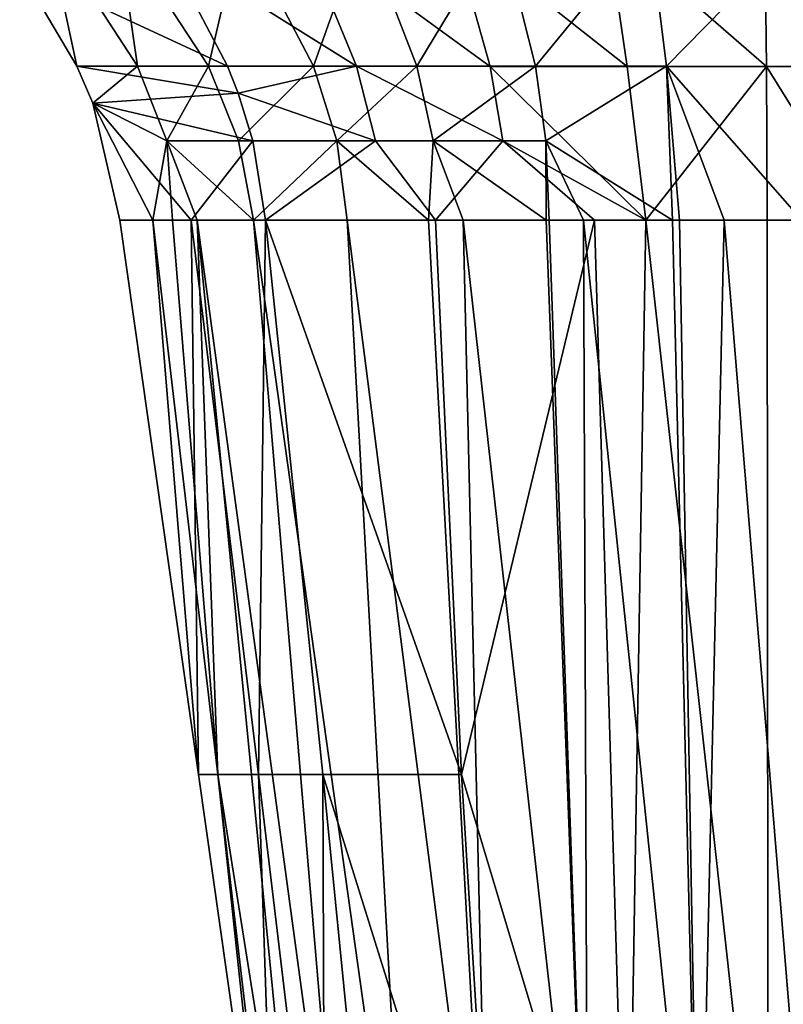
# Model space of a CAD drawing. Header units: millimetres. Extents: x -326 to 2371, y -557 to 1237.
# Tile 105 of 114: x 63.44 to 70.99, y 1177.09 to 1186.83. Entities that reach past the tile are written whole.
import ezdxf

# ---------------------------------------------------------------- set-up
doc = ezdxf.new("R2010")
doc.units = ezdxf.units.MM
doc.header["$LTSCALE"] = 25.4
doc.layers.get('0').update_dxf_attribs({"true_color": 0xff5454})

# ---------------------------------------------------------------- blocks, each defined once
blk = doc.blocks.new('MONO-BIURKOWA-7703.STL')
at = {"color": 18, "true_color": 0x000000}
mesh = blk.add_polyface(dxfattribs=at)
corners = [(63.7122, 1187.7439, 15.0046), (64.0048, 1186.3678, 17.2735), (63.4409, 1187.3242, 17.3057)]
mesh.append_faces([[corners[k] for k in face] for face in [(0, 1, 2)]], dxfattribs={"color": 18})
mesh = blk.add_polyface(dxfattribs=at)
corners = [(63.7122, 1187.7439, 15.0046), (64.6052, 1186.368, 15.0208), (64.0048, 1186.3678, 17.2735)]
mesh.append_faces([[corners[k] for k in face] for face in [(0, 1, 2)]], dxfattribs={"color": 18})
mesh = blk.add_polyface(dxfattribs=at)
corners = [(64.4085, 1187.7439, 13.0258), (64.6052, 1186.368, 15.0208), (63.7122, 1187.7439, 15.0046)]
mesh.append_faces([[corners[k] for k in face] for face in [(0, 1, 2)]], dxfattribs={"color": 18})
mesh = blk.add_polyface(dxfattribs=at)
corners = [(64.4085, 1187.7439, 13.0258), (65.3064, 1186.3682, 13.2029), (64.6052, 1186.368, 15.0208)]
mesh.append_faces([[corners[k] for k in face] for face in [(0, 1, 2)]], dxfattribs={"color": 18})
mesh = blk.add_polyface(dxfattribs=at)
corners = [(64.4085, 1187.7439, 13.0258), (65.6288, 1187.7433, 11.4565), (65.3064, 1186.3682, 13.2029)]
mesh.append_faces([[corners[k] for k in face] for face in [(0, 1, 2)]], dxfattribs={"color": 18})
mesh = blk.add_polyface(dxfattribs=at)
corners = [(66.7712, 1186.3673, 18.8961), (66.2066, 1187.7418, 19.044), (64.873, 1187.5602, 18.5084)]
mesh.append_faces([[corners[k] for k in face] for face in [(0, 1, 2)]], dxfattribs={"color": 18})
mesh = blk.add_polyface(dxfattribs=at)
corners = [(65.6288, 1187.7433, 11.4565), (66.3461, 1186.368, 11.7224), (65.3064, 1186.3682, 13.2029)]
mesh.append_faces([[corners[k] for k in face] for face in [(0, 1, 2)]], dxfattribs={"color": 18})
mesh = blk.add_polyface(dxfattribs=at)
corners = [(66.838, 1187.7426, 10.6877), (66.3461, 1186.368, 11.7224), (65.6288, 1187.7433, 11.4565)]
mesh.append_faces([[corners[k] for k in face] for face in [(0, 1, 2)]], dxfattribs={"color": 18})
mesh = blk.add_polyface(dxfattribs=at)
corners = [(68.0917, 1186.3671, 19.3082), (67.706, 1187.7408, 19.4362), (66.2066, 1187.7418, 19.044)]
mesh.append_faces([[corners[k] for k in face] for face in [(0, 1, 2)]], dxfattribs={"color": 18})
mesh = blk.add_polyface(dxfattribs=at)
corners = [(68.0917, 1186.3671, 19.3082), (66.2066, 1187.7418, 19.044), (66.7712, 1186.3673, 18.8961)]
mesh.append_faces([[corners[k] for k in face] for face in [(0, 1, 2)]], dxfattribs={"color": 18})
mesh = blk.add_polyface(dxfattribs=at)
corners = [(67.3673, 1186.3679, 10.8869), (66.3461, 1186.368, 11.7224), (66.838, 1187.7426, 10.6877)]
mesh.append_faces([[corners[k] for k in face] for face in [(0, 1, 2)]], dxfattribs={"color": 18})
mesh = blk.add_polyface(dxfattribs=at)
corners = [(68.1952, 1187.7417, 10.1136), (67.3673, 1186.3679, 10.8869), (66.838, 1187.7426, 10.6877)]
mesh.append_faces([[corners[k] for k in face] for face in [(0, 1, 2)]], dxfattribs={"color": 18})
mesh = blk.add_polyface(dxfattribs=at)
corners = [(68.5427, 1186.3678, 10.2607), (67.3673, 1186.3679, 10.8869), (68.1952, 1187.7417, 10.1136)]
mesh.append_faces([[corners[k] for k in face] for face in [(0, 1, 2)]], dxfattribs={"color": 18})
mesh = blk.add_polyface(dxfattribs=at)
corners = [(69.4471, 1186.3668, 19.5889), (67.706, 1187.7408, 19.4362), (68.0917, 1186.3671, 19.3082)]
mesh.append_faces([[corners[k] for k in face] for face in [(0, 1, 2)]], dxfattribs={"color": 18})
mesh = blk.add_polyface(dxfattribs=at)
corners = [(69.4471, 1186.3668, 19.5889), (69.2451, 1187.7399, 19.7066), (67.706, 1187.7408, 19.4362)]
mesh.append_faces([[corners[k] for k in face] for face in [(0, 1, 2)]], dxfattribs={"color": 18})
mesh = blk.add_polyface(dxfattribs=at)
corners = [(69.6645, 1187.7406, 9.7897), (68.5427, 1186.3678, 10.2607), (68.1952, 1187.7417, 10.1136)]
mesh.append_faces([[corners[k] for k in face] for face in [(0, 1, 2)]], dxfattribs={"color": 18})
mesh = blk.add_polyface(dxfattribs=at)
corners = [(69.8356, 1186.3676, 9.9032), (68.5427, 1186.3678, 10.2607), (69.6645, 1187.7406, 9.7897)]
mesh.append_faces([[corners[k] for k in face] for face in [(0, 1, 2)]], dxfattribs={"color": 18})
mesh = blk.add_polyface(dxfattribs=at)
corners = [(70.8244, 1186.3665, 19.7357), (70.8084, 1187.7388, 19.8528), (69.2451, 1187.7399, 19.7066)]
mesh.append_faces([[corners[k] for k in face] for face in [(0, 1, 2)]], dxfattribs={"color": 18})
mesh = blk.add_polyface(dxfattribs=at)
corners = [(70.8244, 1186.3665, 19.7357), (69.2451, 1187.7399, 19.7066), (69.4471, 1186.3668, 19.5889)]
mesh.append_faces([[corners[k] for k in face] for face in [(0, 1, 2)]], dxfattribs={"color": 18})
mesh = blk.add_polyface(dxfattribs=at)
corners = [(71.1823, 1187.7395, 9.722), (69.8356, 1186.3676, 9.9032), (69.6645, 1187.7406, 9.7897)]
mesh.append_faces([[corners[k] for k in face] for face in [(0, 1, 2)]], dxfattribs={"color": 18})
mesh = blk.add_polyface(dxfattribs=at)
corners = [(71.1823, 1187.7395, 9.722), (71.1791, 1186.3672, 9.8208), (69.8356, 1186.3676, 9.9032)]
mesh.append_faces([[corners[k] for k in face] for face in [(0, 1, 2)]], dxfattribs={"color": 18})
mesh = blk.add_polyface(dxfattribs=at)
corners = [(72.3798, 1187.7378, 19.8728), (70.8084, 1187.7388, 19.8528), (72.2101, 1186.3662, 19.7465)]
mesh.append_faces([[corners[k] for k in face] for face in [(0, 1, 2)]], dxfattribs={"color": 18})
mesh = blk.add_polyface(dxfattribs=at)
corners = [(72.2101, 1186.3662, 19.7465), (70.8084, 1187.7388, 19.8528), (70.8244, 1186.3665, 19.7357)]
mesh.append_faces([[corners[k] for k in face] for face in [(0, 1, 2)]], dxfattribs={"color": 18})
mesh = blk.add_polyface(dxfattribs=at)
corners = [(65.4967, 1186.3676, 18.3549), (64.873, 1187.5602, 18.5084), (63.4409, 1187.3242, 17.3057)]
mesh.append_faces([[corners[k] for k in face] for face in [(0, 1, 2)]], dxfattribs={"color": 18})
mesh = blk.add_polyface(dxfattribs=at)
corners = [(66.7712, 1186.3673, 18.8961), (64.873, 1187.5602, 18.5084), (65.4967, 1186.3676, 18.3549)]
mesh.append_faces([[corners[k] for k in face] for face in [(0, 1, 2)]], dxfattribs={"color": 18})
mesh = blk.add_polyface(dxfattribs=at)
corners = [(65.4967, 1186.3676, 18.3549), (63.4409, 1187.3242, 17.3057), (64.0048, 1186.3678, 17.2735)]
mesh.append_faces([[corners[k] for k in face] for face in [(0, 1, 2)]], dxfattribs={"color": 18})
mesh = blk.add_polyface(dxfattribs=at)
corners = [(64.6052, 1186.368, 15.0208), (64.165, 1186.0021, 17.2604), (64.0048, 1186.3678, 17.2735)]
mesh.append_faces([[corners[k] for k in face] for face in [(0, 1, 2)]], dxfattribs={"color": 18})
mesh = blk.add_polyface(dxfattribs=at)
corners = [(65.5996, 1186.103, 18.3218), (64.0048, 1186.3678, 17.2735), (64.165, 1186.0021, 17.2604)]
mesh.append_faces([[corners[k] for k in face] for face in [(0, 1, 2)]], dxfattribs={"color": 18})
mesh = blk.add_polyface(dxfattribs=at)
corners = [(65.5996, 1186.103, 18.3218), (65.4967, 1186.3676, 18.3549), (64.0048, 1186.3678, 17.2735)]
mesh.append_faces([[corners[k] for k in face] for face in [(0, 1, 2)]], dxfattribs={"color": 18})
mesh = blk.add_polyface(dxfattribs=at)
corners = [(64.6052, 1186.368, 15.0208), (64.8956, 1185.6316, 15.0237), (64.165, 1186.0021, 17.2604)]
mesh.append_faces([[corners[k] for k in face] for face in [(0, 1, 2)]], dxfattribs={"color": 18})
mesh = blk.add_polyface(dxfattribs=at)
corners = [(65.3064, 1186.3682, 13.2029), (64.8956, 1185.6316, 15.0237), (64.6052, 1186.368, 15.0208)]
mesh.append_faces([[corners[k] for k in face] for face in [(0, 1, 2)]], dxfattribs={"color": 18})
mesh = blk.add_polyface(dxfattribs=at)
corners = [(65.3064, 1186.3682, 13.2029), (65.605, 1185.6317, 13.2857), (64.8956, 1185.6316, 15.0237)]
mesh.append_faces([[corners[k] for k in face] for face in [(0, 1, 2)]], dxfattribs={"color": 18})
mesh = blk.add_polyface(dxfattribs=at)
corners = [(65.3064, 1186.3682, 13.2029), (66.3461, 1186.368, 11.7224), (65.605, 1185.6317, 13.2857)]
mesh.append_faces([[corners[k] for k in face] for face in [(0, 1, 2)]], dxfattribs={"color": 18})
mesh = blk.add_polyface(dxfattribs=at)
corners = [(66.7712, 1186.3673, 18.8961), (65.4967, 1186.3676, 18.3549), (65.5996, 1186.103, 18.3218)]
mesh.append_faces([[corners[k] for k in face] for face in [(0, 1, 2)]], dxfattribs={"color": 18})
mesh = blk.add_polyface(dxfattribs=at)
corners = [(66.9582, 1185.6312, 18.8207), (66.7712, 1186.3673, 18.8961), (65.5996, 1186.103, 18.3218)]
mesh.append_faces([[corners[k] for k in face] for face in [(0, 1, 2)]], dxfattribs={"color": 18})
mesh = blk.add_polyface(dxfattribs=at)
corners = [(66.3461, 1186.368, 11.7224), (66.5766, 1185.6318, 11.8497), (65.605, 1185.6317, 13.2857)]
mesh.append_faces([[corners[k] for k in face] for face in [(0, 1, 2)]], dxfattribs={"color": 18})
mesh = blk.add_polyface(dxfattribs=at)
corners = [(67.3673, 1186.3679, 10.8869), (66.5766, 1185.6318, 11.8497), (66.3461, 1186.368, 11.7224)]
mesh.append_faces([[corners[k] for k in face] for face in [(0, 1, 2)]], dxfattribs={"color": 18})
mesh = blk.add_polyface(dxfattribs=at)
corners = [(67.5293, 1185.6318, 10.9814), (66.5766, 1185.6318, 11.8497), (67.3673, 1186.3679, 10.8869)]
mesh.append_faces([[corners[k] for k in face] for face in [(0, 1, 2)]], dxfattribs={"color": 18})
mesh = blk.add_polyface(dxfattribs=at)
corners = [(68.2179, 1185.6311, 19.244), (68.0917, 1186.3671, 19.3082), (66.7712, 1186.3673, 18.8961)]
mesh.append_faces([[corners[k] for k in face] for face in [(0, 1, 2)]], dxfattribs={"color": 18})
mesh = blk.add_polyface(dxfattribs=at)
corners = [(68.2179, 1185.6311, 19.244), (66.7712, 1186.3673, 18.8961), (66.9582, 1185.6312, 18.8207)]
mesh.append_faces([[corners[k] for k in face] for face in [(0, 1, 2)]], dxfattribs={"color": 18})
mesh = blk.add_polyface(dxfattribs=at)
corners = [(68.5427, 1186.3678, 10.2607), (67.5293, 1185.6318, 10.9814), (67.3673, 1186.3679, 10.8869)]
mesh.append_faces([[corners[k] for k in face] for face in [(0, 1, 2)]], dxfattribs={"color": 18})
mesh = blk.add_polyface(dxfattribs=at)
corners = [(68.6449, 1185.6318, 10.3299), (67.5293, 1185.6318, 10.9814), (68.5427, 1186.3678, 10.2607)]
mesh.append_faces([[corners[k] for k in face] for face in [(0, 1, 2)]], dxfattribs={"color": 18})
mesh = blk.add_polyface(dxfattribs=at)
corners = [(69.6313, 1184.8458, 19.4887), (68.0917, 1186.3671, 19.3082), (68.2179, 1185.6311, 19.244)]
mesh.append_faces([[corners[k] for k in face] for face in [(0, 1, 2)]], dxfattribs={"color": 18})
mesh = blk.add_polyface(dxfattribs=at)
corners = [(69.6313, 1184.8458, 19.4887), (69.4471, 1186.3668, 19.5889), (68.0917, 1186.3671, 19.3082)]
mesh.append_faces([[corners[k] for k in face] for face in [(0, 1, 2)]], dxfattribs={"color": 18})
mesh = blk.add_polyface(dxfattribs=at)
corners = [(69.8356, 1186.3676, 9.9032), (68.6449, 1185.6318, 10.3299), (68.5427, 1186.3678, 10.2607)]
mesh.append_faces([[corners[k] for k in face] for face in [(0, 1, 2)]], dxfattribs={"color": 18})
mesh = blk.add_polyface(dxfattribs=at)
corners = [(69.895, 1184.8466, 10.0072), (68.6449, 1185.6318, 10.3299), (69.8356, 1186.3676, 9.9032)]
mesh.append_faces([[corners[k] for k in face] for face in [(0, 1, 2)]], dxfattribs={"color": 18})
mesh = blk.add_polyface(dxfattribs=at)
corners = [(70.8244, 1186.3665, 19.7357), (69.4471, 1186.3668, 19.5889), (69.6313, 1184.8458, 19.4887)]
mesh.append_faces([[corners[k] for k in face] for face in [(0, 1, 2)]], dxfattribs={"color": 18})
mesh = blk.add_polyface(dxfattribs=at)
corners = [(70.8329, 1184.8458, 19.6244), (70.8244, 1186.3665, 19.7357), (69.6313, 1184.8458, 19.4887)]
mesh.append_faces([[corners[k] for k in face] for face in [(0, 1, 2)]], dxfattribs={"color": 18})
mesh = blk.add_polyface(dxfattribs=at)
corners = [(70.4084, 1184.8466, 9.9358), (69.9638, 1184.8466, 9.9947), (69.8356, 1186.3676, 9.9032)]
mesh.append_faces([[corners[k] for k in face] for face in [(0, 1, 2)]], dxfattribs={"color": 18})
mesh = blk.add_polyface(dxfattribs=at)
corners = [(69.9638, 1184.8466, 9.9947), (69.895, 1184.8466, 10.0072), (69.8356, 1186.3676, 9.9032)]
mesh.append_faces([[corners[k] for k in face] for face in [(0, 1, 2)]], dxfattribs={"color": 18})
mesh = blk.add_polyface(dxfattribs=at)
corners = [(71.1791, 1186.3672, 9.8208), (71.1732, 1184.8466, 9.9138), (69.8356, 1186.3676, 9.9032)]
mesh.append_faces([[corners[k] for k in face] for face in [(0, 1, 2)]], dxfattribs={"color": 18})
mesh = blk.add_polyface(dxfattribs=at)
corners = [(71.1732, 1184.8466, 9.9138), (70.4084, 1184.8466, 9.9358), (69.8356, 1186.3676, 9.9032)]
mesh.append_faces([[corners[k] for k in face] for face in [(0, 1, 2)]], dxfattribs={"color": 18})
mesh = blk.add_polyface(dxfattribs=at)
corners = [(72.2101, 1186.3662, 19.7465), (70.8244, 1186.3665, 19.7357), (71.7724, 1184.8458, 19.6426)]
mesh.append_faces([[corners[k] for k in face] for face in [(0, 1, 2)]], dxfattribs={"color": 18})
mesh = blk.add_polyface(dxfattribs=at)
corners = [(71.7724, 1184.8458, 19.6426), (70.8244, 1186.3665, 19.7357), (70.8329, 1184.8458, 19.6244)]
mesh.append_faces([[corners[k] for k in face] for face in [(0, 1, 2)]], dxfattribs={"color": 18})
mesh = blk.add_polyface(dxfattribs=at)
corners = [(65.7448, 1185.6312, 18.2636), (65.5996, 1186.103, 18.3218), (64.165, 1186.0021, 17.2604)]
mesh.append_faces([[corners[k] for k in face] for face in [(0, 1, 2)]], dxfattribs={"color": 18})
mesh = blk.add_polyface(dxfattribs=at)
corners = [(66.9582, 1185.6312, 18.8207), (65.5996, 1186.103, 18.3218), (65.7448, 1185.6312, 18.2636)]
mesh.append_faces([[corners[k] for k in face] for face in [(0, 1, 2)]], dxfattribs={"color": 18})
mesh = blk.add_polyface(dxfattribs=at)
corners = [(64.4324, 1184.8461, 17.2156), (65.1366, 1184.8459, 17.7211), (64.165, 1186.0021, 17.2604), (65.2094, 1179.3624, 16.6518)]
mesh.append_faces([[corners[k] for k in face] for face in [(0, 1, 2), (1, 0, 3)]], dxfattribs={"vtx0": -1, "color": 18})
mesh = blk.add_polyface(dxfattribs=at)
corners = [(64.165, 1186.0021, 17.2604), (64.7567, 1184.8462, 15.8799), (64.4324, 1184.8461, 17.2156)]
mesh.append_faces([[corners[k] for k in face] for face in [(0, 1, 2)]], dxfattribs={"color": 18})
mesh = blk.add_polyface(dxfattribs=at)
corners = [(64.165, 1186.0021, 17.2604), (64.8956, 1185.6316, 15.0237), (64.7567, 1184.8462, 15.8799)]
mesh.append_faces([[corners[k] for k in face] for face in [(0, 1, 2)]], dxfattribs={"color": 18})
mesh = blk.add_polyface(dxfattribs=at)
corners = [(65.7448, 1185.6312, 18.2636), (64.165, 1186.0021, 17.2604), (65.1366, 1184.8459, 17.7211)]
mesh.append_faces([[corners[k] for k in face] for face in [(0, 1, 2)]], dxfattribs={"color": 18})
mesh = blk.add_polyface(dxfattribs=at)
corners = [(64.8956, 1185.6316, 15.0237), (64.9526, 1184.8462, 15.2455), (64.7567, 1184.8462, 15.8799)]
mesh.append_faces([[corners[k] for k in face] for face in [(0, 1, 2)]], dxfattribs={"color": 18})
mesh = blk.add_polyface(dxfattribs=at)
corners = [(65.605, 1185.6317, 13.2857), (65.7522, 1184.8463, 13.3622), (64.8956, 1185.6316, 15.0237)]
mesh.append_faces([[corners[k] for k in face] for face in [(0, 1, 2)]], dxfattribs={"color": 18})
mesh = blk.add_polyface(dxfattribs=at)
corners = [(64.8956, 1185.6316, 15.0237), (65.1966, 1184.8462, 14.572), (64.9526, 1184.8462, 15.2455)]
mesh.append_faces([[corners[k] for k in face] for face in [(0, 1, 2)]], dxfattribs={"color": 18})
mesh = blk.add_polyface(dxfattribs=at)
corners = [(64.8956, 1185.6316, 15.0237), (65.7522, 1184.8463, 13.3622), (65.1966, 1184.8462, 14.572)]
mesh.append_faces([[corners[k] for k in face] for face in [(0, 1, 2)]], dxfattribs={"color": 18})
mesh = blk.add_polyface(dxfattribs=at)
corners = [(65.8713, 1184.8459, 18.1697), (65.7448, 1185.6312, 18.2636), (65.1366, 1184.8459, 17.7211)]
mesh.append_faces([[corners[k] for k in face] for face in [(0, 1, 2)]], dxfattribs={"color": 18})
mesh = blk.add_polyface(dxfattribs=at)
corners = [(66.5766, 1185.6318, 11.8497), (65.7522, 1184.8463, 13.3622), (65.605, 1185.6317, 13.2857)]
mesh.append_faces([[corners[k] for k in face] for face in [(0, 1, 2)]], dxfattribs={"color": 18})
mesh = blk.add_polyface(dxfattribs=at)
corners = [(65.8713, 1184.8459, 18.1697), (66.9582, 1185.6312, 18.8207), (65.7448, 1185.6312, 18.2636), (67.5539, 1184.8459, 18.9416)]
mesh.append_faces([[corners[k] for k in face] for face in [(0, 1, 2), (1, 0, 3)]], dxfattribs={"vtx0": -1, "color": 18})
mesh = blk.add_polyface(dxfattribs=at)
corners = [(66.5766, 1185.6318, 11.8497), (66.6787, 1184.8464, 11.9716), (65.7522, 1184.8463, 13.3622)]
mesh.append_faces([[corners[k] for k in face] for face in [(0, 1, 2)]], dxfattribs={"color": 18})
mesh = blk.add_polyface(dxfattribs=at)
corners = [(66.5766, 1185.6318, 11.8497), (67.484, 1184.8466, 11.1568), (66.6787, 1184.8464, 11.9716)]
mesh.append_faces([[corners[k] for k in face] for face in [(0, 1, 2)]], dxfattribs={"color": 18})
mesh = blk.add_polyface(dxfattribs=at)
corners = [(67.5293, 1185.6318, 10.9814), (67.484, 1184.8466, 11.1568), (66.5766, 1185.6318, 11.8497)]
mesh.append_faces([[corners[k] for k in face] for face in [(0, 1, 2)]], dxfattribs={"color": 18})
mesh = blk.add_polyface(dxfattribs=at)
corners = [(68.2179, 1185.6311, 19.244), (66.9582, 1185.6312, 18.8207), (67.5539, 1184.8459, 18.9416)]
mesh.append_faces([[corners[k] for k in face] for face in [(0, 1, 2)]], dxfattribs={"color": 18})
mesh = blk.add_polyface(dxfattribs=at)
corners = [(67.8254, 1184.8466, 10.8917), (67.484, 1184.8466, 11.1568), (67.5293, 1185.6318, 10.9814)]
mesh.append_faces([[corners[k] for k in face] for face in [(0, 1, 2)]], dxfattribs={"color": 18})
mesh = blk.add_polyface(dxfattribs=at)
corners = [(68.6454, 1184.8466, 10.409), (67.8254, 1184.8466, 10.8917), (67.5293, 1185.6318, 10.9814)]
mesh.append_faces([[corners[k] for k in face] for face in [(0, 1, 2)]], dxfattribs={"color": 18})
mesh = blk.add_polyface(dxfattribs=at)
corners = [(68.6454, 1184.8466, 10.409), (67.5293, 1185.6318, 10.9814), (68.6449, 1185.6318, 10.3299)]
mesh.append_faces([[corners[k] for k in face] for face in [(0, 1, 2)]], dxfattribs={"color": 18})
mesh = blk.add_polyface(dxfattribs=at)
corners = [(69.1257, 1184.8458, 19.3931), (68.2179, 1185.6311, 19.244), (67.5539, 1184.8459, 18.9416)]
mesh.append_faces([[corners[k] for k in face] for face in [(0, 1, 2)]], dxfattribs={"color": 18})
mesh = blk.add_polyface(dxfattribs=at)
corners = [(69.6313, 1184.8458, 19.4887), (68.2179, 1185.6311, 19.244), (69.1257, 1184.8458, 19.3931)]
mesh.append_faces([[corners[k] for k in face] for face in [(0, 1, 2)]], dxfattribs={"color": 18})
mesh = blk.add_polyface(dxfattribs=at)
corners = [(69.895, 1184.8466, 10.0072), (69.0174, 1184.8466, 10.2521), (68.6449, 1185.6318, 10.3299)]
mesh.append_faces([[corners[k] for k in face] for face in [(0, 1, 2)]], dxfattribs={"color": 18})
mesh = blk.add_polyface(dxfattribs=at)
corners = [(69.0174, 1184.8466, 10.2521), (68.6751, 1184.8466, 10.3952), (68.6449, 1185.6318, 10.3299)]
mesh.append_faces([[corners[k] for k in face] for face in [(0, 1, 2)]], dxfattribs={"color": 18})
mesh = blk.add_polyface(dxfattribs=at)
corners = [(68.6751, 1184.8466, 10.3952), (68.6454, 1184.8466, 10.409), (68.6449, 1185.6318, 10.3299)]
mesh.append_faces([[corners[k] for k in face] for face in [(0, 1, 2)]], dxfattribs={"color": 18})
mesh = blk.add_polyface(dxfattribs=at)
corners = [(64.7567, 1184.8462, 15.8799), (65.2094, 1179.3624, 16.6518), (64.4324, 1184.8461, 17.2156)]
mesh.append_faces([[corners[k] for k in face] for face in [(0, 1, 2)]], dxfattribs={"color": 18})
mesh = blk.add_polyface(dxfattribs=at)
corners = [(64.9526, 1184.8462, 15.2455), (65.3999, 1179.3625, 15.4245), (64.7567, 1184.8462, 15.8799)]
mesh.append_faces([[corners[k] for k in face] for face in [(0, 1, 2)]], dxfattribs={"color": 18})
mesh = blk.add_polyface(dxfattribs=at)
corners = [(64.7567, 1184.8462, 15.8799), (65.3999, 1179.3625, 15.4245), (65.2094, 1179.3624, 16.6518)]
mesh.append_faces([[corners[k] for k in face] for face in [(0, 1, 2)]], dxfattribs={"color": 18})
mesh = blk.add_polyface(dxfattribs=at)
corners = [(65.1966, 1184.8462, 14.572), (65.3999, 1179.3625, 15.4245), (64.9526, 1184.8462, 15.2455)]
mesh.append_faces([[corners[k] for k in face] for face in [(0, 1, 2)]], dxfattribs={"color": 18})
mesh = blk.add_polyface(dxfattribs=at)
corners = [(65.8035, 1179.3624, 17.1626), (65.1366, 1184.8459, 17.7211), (65.2094, 1179.3624, 16.6518)]
mesh.append_faces([[corners[k] for k in face] for face in [(0, 1, 2)]], dxfattribs={"color": 18})
mesh = blk.add_polyface(dxfattribs=at)
corners = [(65.8713, 1184.8459, 18.1697), (65.1366, 1184.8459, 17.7211), (65.8035, 1179.3624, 17.1626)]
mesh.append_faces([[corners[k] for k in face] for face in [(0, 1, 2)]], dxfattribs={"color": 18})
mesh = blk.add_polyface(dxfattribs=at)
corners = [(65.7522, 1184.8463, 13.3622), (66.6833, 1173.8792, 12.7769), (65.1966, 1184.8462, 14.572)]
mesh.append_faces([[corners[k] for k in face] for face in [(0, 1, 2)]], dxfattribs={"color": 18})
mesh = blk.add_polyface(dxfattribs=at)
corners = [(65.1966, 1184.8462, 14.572), (66.2708, 1173.879, 13.8517), (65.3999, 1179.3625, 15.4245)]
mesh.append_faces([[corners[k] for k in face] for face in [(0, 1, 2)]], dxfattribs={"color": 18})
mesh = blk.add_polyface(dxfattribs=at)
corners = [(66.2708, 1173.879, 13.8517), (66.6833, 1173.8792, 12.7769), (66.8079, 1168.3954, 13.4915), (65.1966, 1184.8462, 14.572)]
mesh.append_faces([[corners[k] for k in face] for face in [(0, 1, 2), (1, 0, 3)]], dxfattribs={"vtx0": -1, "color": 18})
mesh = blk.add_polyface(dxfattribs=at)
corners = [(66.6787, 1184.8464, 11.9716), (67.2872, 1173.8792, 11.7924), (65.7522, 1184.8463, 13.3622)]
mesh.append_faces([[corners[k] for k in face] for face in [(0, 1, 2)]], dxfattribs={"color": 18})
mesh = blk.add_polyface(dxfattribs=at)
corners = [(65.7522, 1184.8463, 13.3622), (67.2872, 1173.8792, 11.7924), (66.6833, 1173.8792, 12.7769)]
mesh.append_faces([[corners[k] for k in face] for face in [(0, 1, 2)]], dxfattribs={"color": 18})
mesh = blk.add_polyface(dxfattribs=at)
corners = [(66.4381, 1179.3624, 17.6175), (65.8713, 1184.8459, 18.1697), (65.8035, 1179.3624, 17.1626)]
mesh.append_faces([[corners[k] for k in face] for face in [(0, 1, 2)]], dxfattribs={"color": 18})
mesh = blk.add_polyface(dxfattribs=at)
corners = [(67.8102, 1179.3623, 18.3522), (65.8713, 1184.8459, 18.1697), (66.4381, 1179.3624, 17.6175)]
mesh.append_faces([[corners[k] for k in face] for face in [(0, 1, 2)]], dxfattribs={"color": 18})
mesh = blk.add_polyface(dxfattribs=at)
corners = [(67.8102, 1179.3623, 18.3522), (67.5539, 1184.8459, 18.9416), (65.8713, 1184.8459, 18.1697)]
mesh.append_faces([[corners[k] for k in face] for face in [(0, 1, 2)]], dxfattribs={"color": 18})
mesh = blk.add_polyface(dxfattribs=at)
corners = [(67.484, 1184.8466, 11.1568), (68.0846, 1173.8793, 10.9567), (66.6787, 1184.8464, 11.9716)]
mesh.append_faces([[corners[k] for k in face] for face in [(0, 1, 2)]], dxfattribs={"color": 18})
mesh = blk.add_polyface(dxfattribs=at)
corners = [(66.6787, 1184.8464, 11.9716), (68.0846, 1173.8793, 10.9567), (67.2872, 1173.8792, 11.7924)]
mesh.append_faces([[corners[k] for k in face] for face in [(0, 1, 2)]], dxfattribs={"color": 18})
mesh = blk.add_polyface(dxfattribs=at)
corners = [(68.0846, 1173.8793, 10.9567), (67.484, 1184.8466, 11.1568), (67.8254, 1184.8466, 10.8917)]
mesh.append_faces([[corners[k] for k in face] for face in [(0, 1, 2)]], dxfattribs={"color": 18})
mesh = blk.add_polyface(dxfattribs=at)
corners = [(69.1257, 1184.8458, 19.3931), (67.5539, 1184.8459, 18.9416), (67.8102, 1179.3623, 18.3522)]
mesh.append_faces([[corners[k] for k in face] for face in [(0, 1, 2)]], dxfattribs={"color": 18})
mesh = blk.add_polyface(dxfattribs=at)
corners = [(69.4507, 1173.8787, 18.2889), (69.1257, 1184.8458, 19.3931), (67.8102, 1179.3623, 18.3522)]
mesh.append_faces([[corners[k] for k in face] for face in [(0, 1, 2)]], dxfattribs={"color": 18})
mesh = blk.add_polyface(dxfattribs=at)
corners = [(69.0578, 1173.8793, 10.3359), (68.0846, 1173.8793, 10.9567), (67.8254, 1184.8466, 10.8917)]
mesh.append_faces([[corners[k] for k in face] for face in [(0, 1, 2)]], dxfattribs={"color": 18})
mesh = blk.add_polyface(dxfattribs=at)
corners = [(69.0578, 1173.8793, 10.3359), (67.8254, 1184.8466, 10.8917), (68.6454, 1184.8466, 10.409)]
mesh.append_faces([[corners[k] for k in face] for face in [(0, 1, 2)]], dxfattribs={"color": 18})
mesh = blk.add_polyface(dxfattribs=at)
corners = [(69.0578, 1173.8793, 10.3359), (68.6454, 1184.8466, 10.409), (68.6751, 1184.8466, 10.3952)]
mesh.append_faces([[corners[k] for k in face] for face in [(0, 1, 2)]], dxfattribs={"color": 18})
mesh = blk.add_polyface(dxfattribs=at)
corners = [(69.0578, 1173.8793, 10.3359), (68.6751, 1184.8466, 10.3952), (69.0174, 1184.8466, 10.2521)]
mesh.append_faces([[corners[k] for k in face] for face in [(0, 1, 2)]], dxfattribs={"color": 18})
mesh = blk.add_polyface(dxfattribs=at)
corners = [(70.158, 1173.8794, 9.9863), (69.0578, 1173.8793, 10.3359), (69.0174, 1184.8466, 10.2521)]
mesh.append_faces([[corners[k] for k in face] for face in [(0, 1, 2)]], dxfattribs={"color": 18})
mesh = blk.add_polyface(dxfattribs=at)
corners = [(70.158, 1173.8794, 9.9863), (69.0174, 1184.8466, 10.2521), (69.895, 1184.8466, 10.0072)]
mesh.append_faces([[corners[k] for k in face] for face in [(0, 1, 2)]], dxfattribs={"color": 18})
mesh = blk.add_polyface(dxfattribs=at)
corners = [(69.6313, 1184.8458, 19.4887), (69.1257, 1184.8458, 19.3931), (69.4507, 1173.8787, 18.2889)]
mesh.append_faces([[corners[k] for k in face] for face in [(0, 1, 2)]], dxfattribs={"color": 18})
mesh = blk.add_polyface(dxfattribs=at)
corners = [(70.8414, 1173.8787, 18.5145), (69.6313, 1184.8458, 19.4887), (69.4507, 1173.8787, 18.2889)]
mesh.append_faces([[corners[k] for k in face] for face in [(0, 1, 2)]], dxfattribs={"color": 18})
mesh = blk.add_polyface(dxfattribs=at)
corners = [(70.8414, 1173.8787, 18.5145), (70.8329, 1184.8458, 19.6244), (69.6313, 1184.8458, 19.4887)]
mesh.append_faces([[corners[k] for k in face] for face in [(0, 1, 2)]], dxfattribs={"color": 18})
mesh = blk.add_polyface(dxfattribs=at)
corners = [(70.158, 1173.8794, 9.9863), (69.895, 1184.8466, 10.0072), (69.9638, 1184.8466, 9.9947)]
mesh.append_faces([[corners[k] for k in face] for face in [(0, 1, 2)]], dxfattribs={"color": 18})
mesh = blk.add_polyface(dxfattribs=at)
corners = [(70.4084, 1184.8466, 9.9358), (70.158, 1173.8794, 9.9863), (69.9638, 1184.8466, 9.9947)]
mesh.append_faces([[corners[k] for k in face] for face in [(0, 1, 2)]], dxfattribs={"color": 18})
mesh = blk.add_polyface(dxfattribs=at)
corners = [(71.3111, 1173.8794, 9.9192), (70.158, 1173.8794, 9.9863), (70.4084, 1184.8466, 9.9358)]
mesh.append_faces([[corners[k] for k in face] for face in [(0, 1, 2)]], dxfattribs={"color": 18})
mesh = blk.add_polyface(dxfattribs=at)
corners = [(71.3111, 1173.8794, 9.9192), (70.4084, 1184.8466, 9.9358), (71.1732, 1184.8466, 9.9138)]
mesh.append_faces([[corners[k] for k in face] for face in [(0, 1, 2)]], dxfattribs={"color": 18})
mesh = blk.add_polyface(dxfattribs=at)
corners = [(71.7724, 1184.8458, 19.6426), (70.8329, 1184.8458, 19.6244), (70.8414, 1173.8787, 18.5145)]
mesh.append_faces([[corners[k] for k in face] for face in [(0, 1, 2)]], dxfattribs={"color": 18})
mesh = blk.add_polyface(dxfattribs=at)
corners = [(72.2487, 1173.8787, 18.4522), (71.7724, 1184.8458, 19.6426), (70.8414, 1173.8787, 18.5145)]
mesh.append_faces([[corners[k] for k in face] for face in [(0, 1, 2)]], dxfattribs={"color": 18})
mesh = blk.add_polyface(dxfattribs=at)
corners = [(65.3999, 1179.3625, 15.4245), (65.9863, 1173.8789, 16.0879), (65.2094, 1179.3624, 16.6518)]
mesh.append_faces([[corners[k] for k in face] for face in [(0, 1, 2)]], dxfattribs={"color": 18})
mesh = blk.add_polyface(dxfattribs=at)
corners = [(65.9863, 1173.8789, 16.0879), (65.8035, 1179.3624, 17.1626), (65.2094, 1179.3624, 16.6518)]
mesh.append_faces([[corners[k] for k in face] for face in [(0, 1, 2)]], dxfattribs={"color": 18})
mesh = blk.add_polyface(dxfattribs=at)
corners = [(66.043, 1173.8789, 14.969), (66.2708, 1173.879, 13.8517), (66.6862, 1168.3954, 14.5136), (65.3999, 1179.3625, 15.4245)]
mesh.append_faces([[corners[k] for k in face] for face in [(0, 1, 2), (1, 0, 3)]], dxfattribs={"vtx0": -1, "color": 18})
mesh = blk.add_polyface(dxfattribs=at)
corners = [(65.3999, 1179.3625, 15.4245), (66.043, 1173.8789, 14.969), (65.9863, 1173.8789, 16.0879)]
mesh.append_faces([[corners[k] for k in face] for face in [(0, 1, 2)]], dxfattribs={"color": 18})
mesh = blk.add_polyface(dxfattribs=at)
corners = [(66.4589, 1173.8788, 16.5964), (66.4381, 1179.3624, 17.6175), (65.8035, 1179.3624, 17.1626)]
mesh.append_faces([[corners[k] for k in face] for face in [(0, 1, 2)]], dxfattribs={"color": 18})
mesh = blk.add_polyface(dxfattribs=at)
corners = [(65.8035, 1179.3624, 17.1626), (65.9863, 1173.8789, 16.0879), (66.4589, 1173.8788, 16.5964)]
mesh.append_faces([[corners[k] for k in face] for face in [(0, 1, 2)]], dxfattribs={"color": 18})
mesh = blk.add_polyface(dxfattribs=at)
corners = [(66.9806, 1173.8788, 17.0522), (66.4381, 1179.3624, 17.6175), (66.4589, 1173.8788, 16.5964)]
mesh.append_faces([[corners[k] for k in face] for face in [(0, 1, 2)]], dxfattribs={"color": 18})
mesh = blk.add_polyface(dxfattribs=at)
corners = [(68.1503, 1173.8788, 17.7937), (66.4381, 1179.3624, 17.6175), (66.9806, 1173.8788, 17.0522)]
mesh.append_faces([[corners[k] for k in face] for face in [(0, 1, 2)]], dxfattribs={"color": 18})
mesh = blk.add_polyface(dxfattribs=at)
corners = [(68.1503, 1173.8788, 17.7937), (67.8102, 1179.3623, 18.3522), (66.4381, 1179.3624, 17.6175)]
mesh.append_faces([[corners[k] for k in face] for face in [(0, 1, 2)]], dxfattribs={"color": 18})
mesh = blk.add_polyface(dxfattribs=at)
corners = [(69.4507, 1173.8787, 18.2889), (67.8102, 1179.3623, 18.3522), (68.1503, 1173.8788, 17.7937)]
mesh.append_faces([[corners[k] for k in face] for face in [(0, 1, 2)]], dxfattribs={"color": 18})

msp = doc.modelspace()

# ---------------------------------------------------------------- block references
at = {"color": 0}
msp.add_blockref('MONO-BIURKOWA-7703.STL', (0, 0, -757.7416), dxfattribs=at)

doc.saveas('drawing.dxf')
